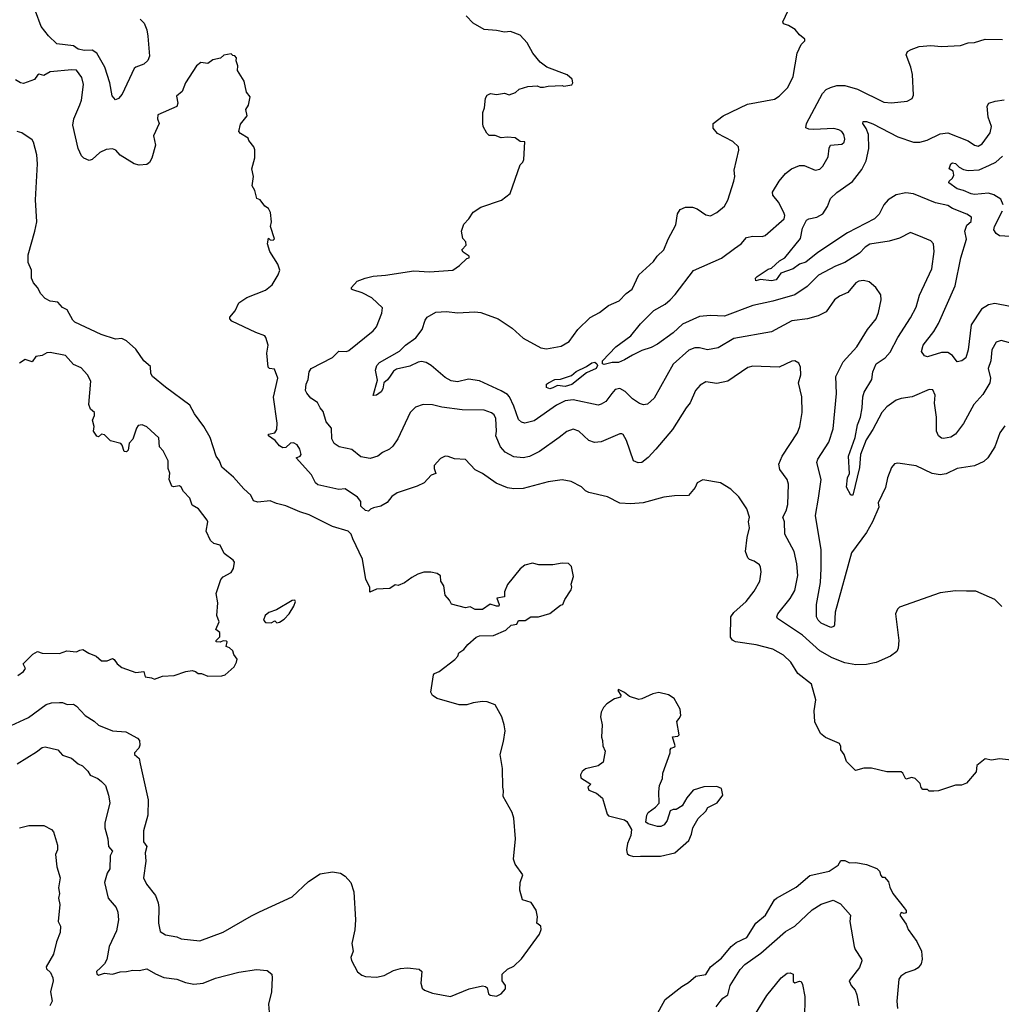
# Model space of a CAD drawing. Extents: x 1863118 to 1989590, y 394482 to 532474.
# Tile 121 of 215: x 1916071 to 1922357, y 510255 to 516559. Entities that reach past the tile are written whole.
import ezdxf

# ---------------------------------------------------------------- set-up
doc = ezdxf.new("R2010")
doc.units = 0

msp = doc.modelspace()

# ---------------------------------------------------------------- linework, layer by layer
at = {"layer": '0CON20XD'}
for points in [[(1916842.7, 516562.7), (1916867, 516537), (1916884.2, 516495), (1916891.9, 516455), (1916901.4, 516325), (1916891.7, 516298.3), (1916866, 516275), (1916815, 516255.7), (1916805, 516246), (1916726.6, 516083.4), (1916703.3, 516055), (1916685, 516046.7), (1916663, 516073), (1916647.1, 516155), (1916616.2, 516255), (1916564.7, 516344.7), (1916535, 516364), (1916485, 516361.2), (1916445, 516370), (1916415, 516391.5), (1916308.8, 516405), (1916256.3, 516456.3), (1916209.2, 516515), (1916172.9, 516615)], [(1922380.3, 513959.7), (1922348, 513915), (1922315.6, 513824.4), (1922271.2, 513755), (1922245, 513730), (1922185, 513702.9), (1922075, 513685.7), (1922005, 513652.5), (1921965, 513644.2), (1921915, 513652.9), (1921812.7, 513702.7), (1921695, 513720), (1921672.5, 513715), (1921655, 513692.5), (1921628.1, 513625), (1921616.5, 513565), (1921568.2, 513465), (1921572.1, 513437.9), (1921532.2, 513345), (1921493.2, 513276.8), (1921397.1, 513145), (1921292.9, 512765), (1921290, 512685), (1921285, 512673.8), (1921265, 512667.5), (1921204.2, 512695), (1921183.9, 512713.9), (1921174.4, 512735), (1921173.6, 512815), (1921199.6, 512955), (1921202.9, 513045), (1921203.2, 513165), (1921168.2, 513385), (1921186.4, 513495), (1921203.6, 513615), (1921176.7, 513725), (1921183.3, 513745), (1921252.5, 513855), (1921280.9, 513939.1), (1921301.8, 514165), (1921298.1, 514275), (1921345, 514368), (1921431.9, 514465), (1921500.6, 514575), (1921555, 514644), (1921571.5, 514685), (1921587.8, 514765), (1921585, 514796.7), (1921554.2, 514845), (1921511.3, 514881.3), (1921475, 514889.4), (1921445, 514885.5), (1921425.4, 514874.6), (1921375, 514812.5), (1921321.7, 514788.3), (1921290, 514765), (1921235, 514689.2), (1921185, 514662.5), (1921115.4, 514644.6), (1921015, 514630.5), (1920885, 514560.6), (1920645, 514517.5), (1920545, 514458.9), (1920475, 514445.6), (1920425, 514458.2), (1920395, 514459.1), (1920356, 514444), (1920256.7, 514353.3), (1920133.1, 514136.9), (1920091.7, 514098.3), (1920065.7, 514094.3), (1920040.9, 514100.9), (1919995, 514131.8), (1919948.8, 514178.8), (1919915, 514197.3), (1919885, 514191.9), (1919863.4, 514166.6), (1919825, 514115.7), (1919795, 514096.9), (1919775, 514091.9), (1919615, 514125.2), (1919565, 514118.2), (1919509.6, 514090.4), (1919365, 513990.6), (1919305, 513975.7), (1919285, 513981.4), (1919265, 514000), (1919234.7, 514085), (1919207.3, 514145), (1919195, 514159.2), (1919155, 514184), (1919015, 514246.5), (1918945, 514258.8), (1918875, 514241.6), (1918835, 514246.2), (1918795, 514269.2), (1918706, 514345), (1918675, 514364.3), (1918645, 514371.4), (1918622.4, 514367.6), (1918569.8, 514340.2), (1918485, 514321.4), (1918465, 514308), (1918442.4, 514277.6), (1918426.6, 514253.4), (1918402, 514235), (1918395.7, 514195), (1918385, 514176.2), (1918355, 514156.2), (1918333.6, 514153.6), (1918361.7, 514251.7), (1918350, 514315), (1918357.1, 514345), (1918376, 514365), (1918503.8, 514436.2), (1918542.5, 514475), (1918607.4, 514522.6), (1918647.5, 514575), (1918668, 514635), (1918681.2, 514655), (1918735, 514685.8), (1918805, 514691.9), (1918875, 514681.9), (1918985, 514688.1), (1919025, 514684.4), (1919135, 514643.1), (1919225, 514584.2), (1919295, 514520.6), (1919408.3, 514458.3), (1919445, 514451.1), (1919539.3, 514469.3), (1919590.7, 514499.3), (1919645.8, 514575), (1919725, 514652.9), (1919783.8, 514685), (1919840.7, 514729.3), (1919910.9, 514759.1), (1919955, 514807.1), (1919994.2, 514835), (1920035, 514926), (1920129.8, 515010.2), (1920152.9, 515045), (1920195.6, 515085), (1920223.1, 515155), (1920273.1, 515245), (1920284.4, 515315.6), (1920301.2, 515345), (1920335, 515359.2), (1920379.4, 515359.4), (1920408.7, 515348.7), (1920465, 515309.2), (1920495, 515304.2), (1920535, 515324.2), (1920585, 515366.2), (1920605.5, 515404.5), (1920643.8, 515525), (1920650, 515555), (1920647.5, 515595), (1920676.7, 515725), (1920673.3, 515745), (1920638.8, 515778.8), (1920540.3, 515830.3), (1920511.2, 515865), (1920512, 515895), (1920576.8, 515943.2), (1920732.4, 516017.6), (1920905, 516050), (1920935, 516068.8), (1920990, 516125), (1921024.1, 516195.9), (1921050, 516345), (1921075, 516400), (1921100, 516425), (1921100, 516435), (1921065, 516462.5), (1921036.1, 516496.1), (1920995, 516522.5), (1920963, 516533), (1920957.5, 516545), (1920991.7, 516618.3)], [(1922361.7, 512801.7), (1922316.1, 512846.1), (1922195, 512900), (1922135, 512900), (1922065, 512903.3), (1921965, 512888.8), (1921705, 512797.5), (1921692.5, 512785), (1921680, 512755), (1921702, 512585), (1921697.1, 512535), (1921688, 512515), (1921646.7, 512485), (1921555.8, 512444.2), (1921495, 512431.4), (1921425, 512429.4), (1921355, 512440.6), (1921275, 512474.5), (1921195, 512519.1), (1921085, 512619.1), (1920924.2, 512725), (1920919.2, 512735), (1920927.1, 512755), (1921005.8, 512854.2), (1921034.6, 512905.4), (1921055, 513000), (1921048.2, 513075), (1921031.1, 513155), (1920970, 513265), (1920968.2, 513345), (1920958.5, 513375), (1920979.1, 513415), (1920989.5, 513455), (1920994.3, 513585), (1920985.8, 513615), (1920938.3, 513678.3), (1920933, 513713), (1920952.9, 513765), (1921051.4, 513915), (1921066.9, 513955), (1921082.2, 514045), (1921080, 514145), (1921058, 514235), (1921074.2, 514285), (1921071.4, 514335), (1921059.7, 514359.7), (1921034.1, 514374.1), (1921015, 514372.5), (1920935, 514335.6), (1920820.3, 514339.7), (1920765, 514340), (1920735, 514331.4), (1920605, 514244.5), (1920535, 514230.9), (1920465, 514240), (1920429.7, 514220.3), (1920398.6, 514185), (1920365, 514106.2), (1920338.1, 514075), (1920251.4, 513935), (1920145, 513808.6), (1920095, 513755.7), (1920055, 513724.4), (1920031.5, 513721.5), (1920002.5, 513735), (1919956, 513866), (1919935, 513903.8), (1919927, 513907), (1919915, 513907.1), (1919795, 513856.7), (1919752.4, 513852.4), (1919715.5, 513865.5), (1919651.2, 513925), (1919615, 513937.1), (1919575, 513923.1), (1919526.1, 513883.9), (1919400.8, 513795), (1919335, 513762.2), (1919294.5, 513754.5), (1919235, 513760.5), (1919179.5, 513789.5), (1919151.1, 513825), (1919120, 513895), (1919124.5, 513925), (1919120.5, 514005), (1919109.1, 514029.1), (1919092.8, 514042.8), (1919045, 514058.5), (1918905, 514061.9), (1918775, 514078.6), (1918715, 514092.5), (1918655, 514095.7), (1918605, 514078), (1918572, 514045), (1918492.5, 513875), (1918461.1, 513828.9), (1918439.7, 513810.3), (1918395, 513788), (1918365, 513764), (1918315, 513750.8), (1918255, 513760), (1918196.9, 513806.9), (1918116.7, 513825), (1918085, 513846.2), (1918070, 513875), (1918068, 513945), (1918034.4, 513985), (1918015, 514051.2), (1917994.3, 514075), (1917978.9, 514108.9), (1917935, 514136.2), (1917909.1, 514169.1), (1917900.8, 514185), (1917905.6, 514225), (1917917.5, 514255), (1917925.6, 514305), (1917937.5, 514325), (1918075, 514396.7), (1918115, 514437.3), (1918164.6, 514435.4), (1918179.6, 514440.4), (1918335, 514567.1), (1918356.1, 514593.9), (1918389.8, 514680.2), (1918394.2, 514715), (1918325, 514778.6), (1918265, 514810), (1918205, 514828.8), (1918196.7, 514835), (1918196.7, 514845), (1918232, 514885), (1918283.3, 514905), (1918335, 514918.2), (1918413, 514923), (1918595, 514950.6), (1918695, 514944.3), (1918845, 514956.7), (1918887.5, 514985), (1918935, 515030), (1918950, 515035), (1918950, 515045), (1918910.7, 515070.7), (1918902.5, 515085), (1918930, 515115), (1918927, 515137), (1918908.3, 515158.3), (1918900, 515205), (1918915, 515250), (1918946.4, 515283.6), (1918975, 515327.5), (1919025, 515360), (1919156.1, 515403.9), (1919213, 515447), (1919275, 515630), (1919293, 515647), (1919300, 515665), (1919305, 515777.5), (1919275, 515780), (1919245, 515802.5), (1919195, 515806.7), (1919155, 515802.5), (1919115, 515817.5), (1919078.3, 515818.3), (1919063, 515833), (1919040, 515875), (1919037.5, 515895), (1919037.5, 515965), (1919047.5, 515995), (1919053, 516057), (1919063.6, 516076.4), (1919085, 516087.5), (1919125, 516080), (1919175, 516090), (1919205, 516077.5), (1919246.1, 516093.9), (1919270, 516115), (1919325, 516132.5), (1919385, 516136.7), (1919405, 516126.7), (1919425, 516126.7), (1919456.2, 516133.8), (1919545, 516137.5), (1919555, 516133.3), (1919607, 516143), (1919612.5, 516155), (1919609.3, 516179.3), (1919576.1, 516206.1), (1919446.1, 516256.1), (1919405, 516286.7), (1919356.2, 516345), (1919321.7, 516411.7), (1919275, 516461.2), (1919215, 516484.2), (1919175, 516480.5), (1919125, 516491.2), (1919045, 516496.2), (1918975, 516536.2), (1918930.8, 516585)], [(1922505, 514464.2), (1922355.8, 514505.8), (1922324, 514495), (1922296.9, 514445), (1922290.8, 514375), (1922273.1, 514326.9), (1922288.1, 514265), (1922284.3, 514235), (1922239.8, 514160.2), (1922180.5, 514095), (1922115, 513974), (1922063.7, 513906.3), (1922035, 513886.7), (1921987.9, 513877.9), (1921975, 513880), (1921956, 513895), (1921942.2, 513925), (1921942.7, 514015), (1921930.4, 514105), (1921933.3, 514155), (1921919.4, 514189.4), (1921895, 514192.5), (1921786, 514144), (1921716.1, 514133.9), (1921685, 514122.5), (1921625, 514081.5), (1921591.5, 514045), (1921535.4, 513935), (1921490.9, 513869.1), (1921455.5, 513775), (1921448.3, 513691.7), (1921406.7, 513515), (1921394, 513514), (1921366.4, 513566.4), (1921372.5, 513625), (1921385.8, 513654.2), (1921378.1, 513765), (1921421.8, 513885), (1921437.1, 513965), (1921454.6, 514015), (1921467.1, 514075), (1921470.4, 514145), (1921479.1, 514175), (1921527.8, 514255), (1921534.5, 514305), (1921555.6, 514355), (1921614.4, 514395), (1921645, 514431.4), (1921695, 514524.2), (1921775, 514650), (1921811.1, 514718.9), (1921834.4, 514795), (1921912.2, 514965), (1921927.8, 515075), (1921924.1, 515124.1), (1921905, 515143.8), (1921855, 515164), (1921775, 515196.7), (1921705, 515161.2), (1921638.3, 515141.7), (1921515, 515122.3), (1921485, 515103.8), (1921450, 515065), (1921354.3, 515005), (1921295, 514982.1), (1921186.4, 514923.6), (1921115, 514850.6), (1921035, 514797.7), (1920895, 514757.7), (1920765, 514730.4), (1920585, 514660.8), (1920495, 514666.4), (1920425, 514659.4), (1920315, 514609.5), (1920255.2, 514554.8), (1920155, 514482.2), (1920115, 514460), (1920055, 514440.6), (1919995, 514412), (1919945, 514380.6), (1919905.2, 514364.8), (1919864.6, 514365.4), (1919815, 514351.9), (1919803.8, 514355), (1919804, 514375), (1919889.2, 514465), (1919983.8, 514536.2), (1920047.6, 514612.4), (1920132.6, 514697.4), (1920205, 514738.9), (1920235.7, 514765), (1920269.4, 514800.6), (1920385, 514952.5), (1920565, 515033.5), (1920648, 515095), (1920691.2, 515125), (1920725.7, 515164.3), (1920765, 515174.3), (1920825, 515171.5), (1920845, 515176.7), (1920967.3, 515285), (1920971.2, 515305), (1920964.6, 515325), (1920930.4, 515390.4), (1920894, 515435), (1920892.5, 515455), (1920934.3, 515525), (1920976, 515575), (1921014.6, 515605.4), (1921065.8, 515625.8), (1921095.7, 515625.7), (1921165, 515595.8), (1921195, 515601.4), (1921215, 515622), (1921248.7, 515681.3), (1921254.1, 515735.9), (1921264, 515756), (1921335, 515761.8), (1921351.9, 515775), (1921356.2, 515795), (1921348.5, 515825), (1921335, 515844.3), (1921316.2, 515855), (1921285, 515861.8), (1921155.7, 515855.7), (1921125, 515858), (1921106.2, 515866.2), (1921109.2, 515895), (1921212.8, 516087.2), (1921235, 516112.2), (1921263.9, 516126.1), (1921305, 516137.5), (1921355, 516137.5), (1921436.2, 516115), (1921605, 516032.2), (1921655, 516026.7), (1921755, 516038.6), (1921785.7, 516054.3), (1921794.1, 516075.9), (1921788.3, 516208.3), (1921778.1, 516255), (1921748.8, 516335), (1921756.7, 516355), (1921780.9, 516369.1), (1921832.3, 516387.7), (1921905.9, 516394.1), (1921975, 516388), (1922096.1, 516393.9), (1922145, 516411.2), (1922185, 516413.3), (1922255, 516433.8), (1922365, 516433.3)], [(1922421.7, 511818.3), (1922345, 511826.7), (1922295, 511817.5), (1922255, 511827.5), (1922200, 511785), (1922197, 511743), (1922135, 511670), (1922101.7, 511658.3), (1922065, 511657.5), (1921955, 511622.5), (1921925, 511620), (1921895, 511620), (1921885, 511630), (1921855, 511630), (1921843, 511643), (1921838.3, 511668.3), (1921805, 511700), (1921785, 511707.5), (1921745, 511697.5), (1921727.5, 511735), (1921715, 511742.5), (1921625, 511742.5), (1921525, 511767.5), (1921477, 511767), (1921423, 511753), (1921365, 511810), (1921350, 511855), (1921330, 511885), (1921330, 511905), (1921320, 511925), (1921232.3, 511962.3), (1921199.3, 511989.3), (1921164.1, 512064.1), (1921158.8, 512135), (1921170, 512205), (1921142, 512305), (1921053.7, 512373.7), (1921010, 512445), (1920961.4, 512491.4), (1920895, 512528.5), (1920787.2, 512557.2), (1920655.8, 512575.8), (1920635, 512586.2), (1920622, 512605), (1920625.8, 512735), (1920645, 512764), (1920722.5, 512835), (1920775, 512901.2), (1920810, 512965), (1920820, 513025), (1920815.8, 513055), (1920807.9, 513067.9), (1920775, 513093.3), (1920745, 513103.3), (1920733.6, 513113.6), (1920720, 513155), (1920730.8, 513245), (1920745.7, 513305), (1920737.5, 513345), (1920744.2, 513375), (1920727.9, 513427.9), (1920676.2, 513505), (1920624.1, 513554.1), (1920560, 513595), (1920445, 513612.5), (1920410, 513595), (1920397.5, 513565), (1920355, 513512.5), (1920265, 513511.2), (1920195, 513502), (1920064.2, 513465.8), (1919985, 513460), (1919915, 513463.3), (1919835, 513504), (1919715, 513532.5), (1919695, 513542.5), (1919668.8, 513568.8), (1919601.7, 513601.7), (1919545, 513614), (1919455, 513600.6), (1919295, 513558.5), (1919235, 513555.5), (1919195, 513561.5), (1919121.7, 513591.7), (1919035, 513654.2), (1918988.1, 513678.1), (1918925, 513743.3), (1918855, 513747.5), (1918815, 513763.3), (1918795, 513763.8), (1918765, 513750), (1918726.2, 513705), (1918725.8, 513685), (1918735.6, 513654.4), (1918705, 513644), (1918661.2, 513595), (1918616.4, 513573.6), (1918489.3, 513530.7), (1918455, 513507.5), (1918425, 513467.5), (1918384.4, 513445.6), (1918337, 513433), (1918316.7, 513425), (1918305, 513412.5), (1918285, 513416.2), (1918256.2, 513445), (1918256.2, 513475), (1918235, 513502.5), (1918155, 513555.7), (1918115, 513551.8), (1917980.3, 513580.3), (1917964.2, 513595), (1917940, 513645), (1917842.5, 513755), (1917866.1, 513763.9), (1917874, 513775), (1917865, 513808.8), (1917847.9, 513837.9), (1917825, 513850), (1917805, 513848.5), (1917775, 513820), (1917755, 513818), (1917735, 513830), (1917706, 513865), (1917664, 513895), (1917665, 513906.2), (1917705, 513914.3), (1917716.9, 513935), (1917720.6, 513975), (1917696.8, 514143.2), (1917724, 514265), (1917701.7, 514321.7), (1917670, 514325), (1917661.2, 514335), (1917653.8, 514425), (1917661.2, 514475), (1917647.5, 514525), (1917640, 514535), (1917582.5, 514557.5), (1917429.3, 514629.3), (1917416.7, 514645), (1917417.5, 514655), (1917450, 514695), (1917475, 514747.5), (1917525, 514780), (1917645, 514826.7), (1917687.7, 514862.3), (1917726.7, 514925), (1917736.7, 514955), (1917723.3, 514995), (1917672.5, 515075), (1917657.5, 515125), (1917665, 515160), (1917675, 515150), (1917695, 515147.5), (1917703, 515157), (1917677.5, 515235), (1917682.5, 515265), (1917677.5, 515325), (1917665, 515350), (1917640, 515365), (1917610, 515405), (1917590, 515415), (1917577.5, 515465), (1917560, 515495), (1917567.5, 515555), (1917557.5, 515605), (1917576.7, 515675), (1917577, 515727), (1917570, 515745), (1917537.5, 515785), (1917535, 515800), (1917485, 515830), (1917473.3, 515843.3), (1917485, 515890), (1917527, 515943), (1917520, 515985), (1917537, 516013), (1917547.5, 516065), (1917523.3, 516095), (1917507.5, 516165), (1917466.7, 516235), (1917467.5, 516265), (1917457.5, 516295), (1917460, 516315), (1917448.3, 516328.3), (1917435, 516330), (1917425, 516340), (1917378.3, 516331.7), (1917357, 516313), (1917308.3, 516301.7), (1917275, 516280), (1917230, 516285), (1917202.5, 516265), (1917133.3, 516155), (1917110.7, 516099.3), (1917075, 516070), (1917083.3, 516025), (1917076.4, 516003.6), (1916955, 515950), (1916952.5, 515925), (1916963.3, 515895), (1916928.8, 515815), (1916940, 515755), (1916917, 515673), (1916902.5, 515645), (1916885, 515633.3), (1916835, 515627.5), (1916805, 515636.7), (1916715, 515692.5), (1916687.5, 515725), (1916665, 515732.5), (1916625, 515727.5), (1916585, 515708.8), (1916535, 515663.8), (1916515, 515658.8), (1916482.3, 515672.3), (1916467.7, 515687.7), (1916445.8, 515735), (1916411.8, 515885), (1916416.7, 515925), (1916456.2, 516013.8), (1916466.5, 516045), (1916480, 516145), (1916469.8, 516189.8), (1916435, 516235.6), (1916405, 516238.2), (1916265, 516225.6), (1916225, 516201.9), (1916195, 516211.1), (1916184.2, 516205), (1916165, 516177.5), (1916095, 516151.4), (1916075, 516155.7), (1916044.6, 516174.6)], [(1922413.1, 514723.1), (1922315, 514741.9), (1922275, 514732.7), (1922229.4, 514705), (1922164.4, 514605), (1922145.2, 514444.8), (1922129.2, 514395), (1922105, 514374.6), (1922075, 514367.8), (1922045, 514408.6), (1922015, 514428.9), (1921975, 514429.4), (1921885, 514400), (1921865, 514406.2), (1921845.7, 514435), (1921856.5, 514475), (1921925, 514562.2), (1921955.4, 514615), (1922061.2, 514855), (1922097.8, 515035), (1922133.9, 515155), (1922124, 515206), (1922135.5, 515244.5), (1922163.4, 515266.6), (1922165.8, 515295), (1922136.2, 515315), (1922045, 515351.1), (1922015, 515369.6), (1921935, 515386.9), (1921795, 515444.6), (1921745, 515450.4), (1921685, 515437.9), (1921632.9, 515405), (1921605.7, 515375), (1921574.4, 515315), (1921544.2, 515285), (1921372.9, 515195), (1921181.9, 515068.1), (1921105, 515007.2), (1921065, 514993.8), (1921025, 514964.7), (1920945, 514935.7), (1920915, 514894.4), (1920885, 514886.7), (1920814.2, 514895.8), (1920785, 514887.5), (1920783.8, 514903.8), (1920794, 514915), (1920865, 514961.9), (1920885, 514968), (1920936.2, 515015), (1920971.4, 515035), (1921071.7, 515158.3), (1921084.8, 515225.2), (1921110.5, 515275), (1921125, 515284.5), (1921176.7, 515295), (1921214.5, 515315.5), (1921245, 515363.8), (1921263.6, 515415), (1921305, 515453.5), (1921405, 515522.9), (1921465, 515600), (1921492.5, 515655), (1921508.1, 515735), (1921507.5, 515825), (1921492.6, 515862.6), (1921470.6, 515895), (1921472.4, 515907.6), (1921495, 515907.3), (1921535, 515893.2), (1921695, 515808.6), (1921795.6, 515775.6), (1921835, 515775.6), (1921882.8, 515787.2), (1921965, 515829.4), (1922015, 515835.6), (1922145, 515783.1), (1922186.2, 515755), (1922209.4, 515750.6), (1922235.6, 515765), (1922286.7, 515835), (1922293.5, 515875), (1922273.5, 515935), (1922267.1, 516005), (1922276.7, 516025), (1922318.3, 516038.3), (1922375, 516046.9)], [(1918830, 510305), (1918950, 510355), (1919035, 510372.5), (1919055, 510370), (1919065, 510360), (1919073, 510323), (1919083, 510313), (1919125, 510307.5), (1919155, 510322.5), (1919182.5, 510355), (1919182.5, 510375), (1919160, 510405), (1919161.7, 510448.3), (1919195, 510480), (1919235, 510500), (1919285, 510546.2), (1919398.8, 510705), (1919410, 510735), (1919407.5, 510755), (1919383.3, 510775), (1919386.7, 510815), (1919378.3, 510858.3), (1919346.4, 510906.4), (1919290, 510925), (1919273.8, 510985), (1919276.7, 511035), (1919292.5, 511085), (1919243, 511153), (1919234.2, 511185), (1919245.8, 511315), (1919235.8, 511445.8), (1919224.2, 511484.2), (1919166.2, 511585), (1919170, 511625), (1919164, 511645), (1919162, 511765), (1919148.6, 511855), (1919168.8, 511938.8), (1919180.6, 512005), (1919174.3, 512045), (1919159.2, 512095), (1919115, 512172.5), (1919065, 512191.2), (1919035, 512193.8), (1918975, 512185.8), (1918935, 512172), (1918885, 512172), (1918745, 512213.8), (1918715, 512233.3), (1918703.9, 512253.9), (1918721.2, 512365), (1918726.4, 512373.6), (1918757.5, 512385), (1918857.7, 512462.3), (1918876.7, 512485), (1918884.1, 512505.9), (1918914.2, 512525.8), (1918940.5, 512559.5), (1918995, 512606.7), (1919015, 512613.3), (1919105, 512616.7), (1919185, 512650), (1919218.3, 512681.7), (1919255, 512690), (1919265, 512712.5), (1919308.3, 512711.7), (1919345, 512736.7), (1919393, 512737), (1919465, 512757.5), (1919535, 512810), (1919550, 512815), (1919563, 512847), (1919601.7, 512908.3), (1919607.5, 512925), (1919602.5, 512945), (1919617.5, 512995), (1919605, 513057.5), (1919585, 513076.7), (1919545, 513078.8), (1919485, 513070), (1919395, 513070), (1919355, 513080), (1919305, 513066.7), (1919275, 513042.5), (1919195, 512942.5), (1919176.7, 512895), (1919176.7, 512863.3), (1919127.5, 512855), (1919142.5, 512815), (1919140, 512805), (1919125, 512803.3), (1919083.9, 512816.1), (1919035, 512782.5), (1918987, 512783), (1918955, 512800), (1918925, 512793.3), (1918837, 512817), (1918823.6, 512843.6), (1918796.7, 512875), (1918786.2, 512935), (1918768, 512965), (1918765, 512997.5), (1918745, 513013.3), (1918702.9, 513022.9), (1918658.7, 513021.3), (1918620.6, 513009.4), (1918581.3, 512988.7), (1918535, 512953.8), (1918495, 512937.5), (1918475, 512940), (1918441.7, 512918.3), (1918355, 512913.3), (1918313.9, 512893.9), (1918313.3, 512925), (1918286.7, 512975), (1918266.1, 513106.1), (1918203.6, 513236.4), (1918193.8, 513265), (1918174.4, 513284.4), (1918075, 513314.3), (1917925, 513388.9), (1917865, 513407.3), (1917775, 513446.7), (1917715, 513460.6), (1917675, 513478), (1917595, 513471.2), (1917568.3, 513478.3), (1917552, 513515), (1917505.6, 513555), (1917440.7, 513630.7), (1917366, 513695), (1917350.8, 513735), (1917329.2, 513765), (1917290.8, 513885), (1917249.4, 513955), (1917189.5, 514035), (1917161.3, 514091.3), (1917005, 514205.7), (1916921.2, 514275), (1916910, 514295), (1916908.6, 514338.6), (1916865.7, 514375.7), (1916815, 514450), (1916755, 514504.2), (1916725, 514518), (1916685, 514512.9), (1916593.3, 514543.3), (1916425, 514622.9), (1916411.9, 514635), (1916375, 514701.2), (1916345, 514715.8), (1916315, 514750), (1916265, 514756.9), (1916235, 514774.4), (1916206.7, 514805), (1916184.6, 514844.6), (1916158.5, 514875), (1916145.7, 514905), (1916146.2, 514955), (1916126, 515005), (1916124.2, 515054.2), (1916168.8, 515205), (1916179.6, 515265), (1916171.4, 515405), (1916185.7, 515635.7), (1916180.6, 515695), (1916159.4, 515775), (1916149.7, 515789.7), (1916085, 515834), (1916055, 515842.5)], [(1922368.5, 515375), (1922355, 515410), (1922308.6, 515438.6), (1922275, 515449.7), (1922185, 515440), (1922163.6, 515443.6), (1922115, 515466.2), (1922075, 515475.8), (1922021.2, 515515), (1922023.8, 515525), (1922045.7, 515544.3), (1922053.1, 515565), (1922049.2, 515589.2), (1922022.5, 515605), (1922035, 515637.5), (1922045, 515642.5), (1922065, 515638.8), (1922087.5, 515615), (1922115, 515600), (1922145, 515592.9), (1922215, 515598.2), (1922282.6, 515627.4), (1922322.1, 515647.9), (1922364.5, 515685.5)], [(1922415, 515170.4), (1922346.4, 515176.4), (1922325, 515191.4), (1922310, 515215), (1922314.5, 515235), (1922364.6, 515335.4)], [(1916058.7, 512361.3), (1916095.8, 512385), (1916108, 512405), (1916093.8, 512435), (1916155, 512496.2), (1916185, 512513.3), (1916215, 512503.8), (1916325, 512501.2), (1916372.3, 512517.7), (1916435, 512511.2), (1916455, 512523.3), (1916475, 512526.2), (1916513.1, 512503.1), (1916560, 512485), (1916594.1, 512454.1), (1916630, 512455), (1916665, 512468.8), (1916675, 512463.8), (1916695, 512434), (1916725, 512411.9), (1916815, 512380.6), (1916865, 512386.2), (1916875, 512352), (1916916, 512346), (1916935, 512336.7), (1916985, 512356.2), (1917059.3, 512360.7), (1917135, 512386.7), (1917175, 512392.5), (1917197, 512387), (1917213, 512373), (1917235, 512372.5), (1917275, 512356.7), (1917365, 512357.5), (1917387.5, 512365), (1917443.8, 512416.2), (1917460, 512445), (1917463.3, 512465), (1917442.5, 512495), (1917435, 512517.5), (1917415, 512537.5), (1917392.5, 512545), (1917400, 512575), (1917395, 512580), (1917375, 512583.3), (1917355, 512573.3), (1917330, 512575), (1917330, 512585), (1917352.3, 512607.7), (1917353.3, 512635), (1917327.5, 512655), (1917348.8, 512705), (1917332.5, 512745), (1917338.8, 512825), (1917328.8, 512885), (1917360, 512975), (1917375, 512992.5), (1917425, 513020), (1917440, 513045), (1917445.8, 513085.8), (1917438.6, 513098.6), (1917381.2, 513141.2), (1917353.9, 513193.9), (1917315, 513206.2), (1917292.5, 513225), (1917264.4, 513285), (1917275.6, 513345), (1917271.1, 513355), (1917215, 513426.9), (1917175, 513450), (1917160, 513495), (1917118.9, 513538.9), (1917105, 513566.2), (1917095, 513575.7), (1917055, 513567.5), (1917045, 513573.3), (1917028.6, 513615), (1917032.2, 513655), (1917021.1, 513685), (1917022.2, 513735), (1916989.7, 513799.7), (1916965.7, 513825), (1916961.7, 513881.7), (1916885, 513952.5), (1916855, 513965.8), (1916829.3, 513960.7), (1916818.8, 513945), (1916796.1, 513873.9), (1916772.7, 513847.3), (1916765.8, 513804.2), (1916755, 513793.3), (1916740, 513795), (1916728, 513835), (1916718.8, 513845), (1916652.3, 513862.3), (1916615, 513900.8), (1916595, 513906.2), (1916575, 513887.5), (1916565, 513892.5), (1916544.2, 513925), (1916548.1, 513955), (1916538, 513995), (1916550, 514025), (1916548.9, 514045), (1916525, 514066.7), (1916514.2, 514095), (1916525.8, 514245), (1916505.6, 514285.6), (1916465, 514330), (1916415, 514351.2), (1916365, 514410), (1916265, 514429.2), (1916245, 514426), (1916215, 514409.2), (1916175, 514403.3), (1916151.2, 514368.8), (1916105, 514384.3), (1916068.9, 514361.1)], [(1919465, 514195.8), (1919443.8, 514205), (1919443.8, 514225), (1919456.7, 514235), (1919497.5, 514255), (1919535, 514257.1), (1919605, 514281.2), (1919634.2, 514305.8), (1919701.3, 514338.7), (1919735, 514363.1), (1919755, 514365.7), (1919768, 514355), (1919771.4, 514345), (1919762, 514325), (1919701.1, 514298.9), (1919606.9, 514223.1), (1919565, 514210.4), (1919515, 514217.1), (1919485, 514201.9), (1919465, 514195.8)], [(1917718.3, 512698.3), (1917735, 512702.5), (1917765, 512721.2), (1917797.5, 512755), (1917825.9, 512804.1), (1917837.5, 512835), (1917832.5, 512842.5), (1917815, 512841.2), (1917715, 512780), (1917667.3, 512762.7), (1917643.3, 512745), (1917632.5, 512715), (1917645, 512700), (1917681.7, 512698.3), (1917705, 512710), (1917718.3, 512698.3)], [(1920001.7, 511201.7), (1920046.4, 511203.6), (1920175, 511204), (1920266.1, 511223.9), (1920355.9, 511304.1), (1920373.3, 511345), (1920381.2, 511385), (1920416.7, 511445), (1920465, 511492.5), (1920477.5, 511515), (1920536.7, 511545), (1920573.3, 511595), (1920566.2, 511636.2), (1920535, 511650), (1920451.7, 511648.3), (1920383.8, 511626.2), (1920343.9, 511576.1), (1920313.9, 511526.1), (1920275, 511503.3), (1920255, 511502.5), (1920237, 511493), (1920217.7, 511432.3), (1920197.5, 511405), (1920175.8, 511394.2), (1920155, 511394), (1920095, 511410), (1920081.7, 511421.7), (1920086.7, 511465), (1920095, 511482.5), (1920143, 511517), (1920167, 511543), (1920163.8, 511615), (1920168.8, 511655), (1920188.3, 511701.7), (1920190, 511735), (1920236.7, 511865), (1920237.5, 511885), (1920242.5, 511895), (1920266.2, 511903.8), (1920269.3, 511910.7), (1920252.5, 511967.5), (1920285, 511972), (1920295, 511980), (1920280, 512065), (1920294.2, 512085.8), (1920305.9, 512104.1), (1920301.2, 512145), (1920263, 512213), (1920225, 512236.7), (1920165, 512252.5), (1920125, 512242.5), (1920055, 512210), (1920035, 512207.5), (1919976.4, 512226.4), (1919945, 512252.5), (1919905, 512270), (1919902.5, 512265), (1919920, 512235), (1919919.3, 512220.7), (1919879.3, 512210.7), (1919831.7, 512178.3), (1919810, 512155), (1919794, 512125), (1919790, 512095), (1919800.8, 512045), (1919796.1, 511966.1), (1919803.8, 511945), (1919805, 511910), (1919821.2, 511875), (1919807.5, 511805), (1919775, 511782.5), (1919695, 511763.3), (1919672.5, 511745), (1919663.3, 511725), (1919664.1, 511704.1), (1919727.5, 511665), (1919710, 511645), (1919716.1, 511626.1), (1919765, 511606.7), (1919802.5, 511575), (1919833, 511473), (1919841.7, 511461.7), (1919945, 511436.7), (1919960, 511425), (1919990, 511375), (1919983.8, 511335), (1919963.8, 511285), (1919956.7, 511245), (1919961.2, 511221.2), (1919975, 511210), (1920001.7, 511201.7)], [(1915875, 511975.8), (1916127.6, 512092.4), (1916240, 512175), (1916275, 512184.4), (1916325, 512187.1), (1916345, 512187.1), (1916375, 512175.7), (1916415, 512175.8), (1916435, 512164), (1916490.8, 512105), (1916548.5, 512068.5), (1916575, 512043.1), (1916665, 512005.6), (1916750.2, 512000.2), (1916825, 511960), (1916837.8, 511945), (1916840.4, 511915), (1916833.1, 511895), (1916807.1, 511865), (1916807.1, 511855), (1916835, 511828), (1916843.3, 511795), (1916892.9, 511565), (1916891.9, 511465), (1916863.1, 511365), (1916862.9, 511295), (1916884.2, 511265), (1916874.4, 511225), (1916879.1, 511170.9), (1916864.3, 511065), (1916882, 511025), (1916940.9, 510950.9), (1916957.5, 510905), (1916962.5, 510875), (1916960, 510775), (1916971.2, 510721.2), (1917005, 510700), (1917076.6, 510686.6), (1917105, 510674.2), (1917225, 510661.4), (1917375, 510717.1), (1917555, 510822.5), (1917607, 510847), (1917815.8, 510944.2), (1917919.7, 511040.3), (1917995, 511090), (1918075, 511104), (1918125, 511094), (1918155.7, 511075.7), (1918191.2, 511035), (1918210, 510975), (1918222, 510795), (1918217.7, 510732.3), (1918198.8, 510645), (1918207.5, 510595), (1918192, 510555), (1918196.1, 510536.1), (1918235, 510463.3), (1918261.7, 510441.7), (1918285, 510432), (1918355, 510429.2), (1918405, 510439.2), (1918465, 510472), (1918510, 510485), (1918555, 510487.5), (1918629.3, 510479.3), (1918646.1, 510466.1), (1918639.3, 510389.3), (1918649.3, 510359.3), (1918662.5, 510345), (1918715, 510326.7), (1918830, 510305)], [(1916055, 511794.2), (1916177.5, 511872.5), (1916215, 511898.6), (1916235, 511904.2), (1916315, 511884), (1916345, 511850), (1916402.1, 511832.1), (1916445, 511795.8), (1916472.7, 511782.7), (1916506.9, 511746.9), (1916521.9, 511721.9), (1916570.3, 511700.3), (1916595, 511682), (1916620, 511655), (1916640, 511595), (1916648.1, 511545), (1916617.1, 511415), (1916617.1, 511385), (1916634.3, 511315), (1916638.6, 511265), (1916665.6, 511235), (1916650.4, 511205), (1916647.3, 511122.7), (1916630, 511095), (1916614.4, 511034.4), (1916637.1, 510935), (1916689.2, 510875), (1916698.6, 510845), (1916702.9, 510795), (1916690, 510725), (1916644.3, 510625), (1916628.3, 510541.7), (1916614.2, 510515), (1916587.5, 510487.5), (1916563.3, 510465), (1916565, 510450), (1916575, 510442.5), (1916615, 510454.2), (1916665, 510447.1), (1916715, 510462.9), (1916755, 510464.3), (1916795, 510474.3), (1916835, 510471.9), (1916885, 510482), (1916939.7, 510449.7), (1916995, 510427.1), (1917076.8, 510416.8), (1917132.5, 510395), (1917185.8, 510384.2), (1917245, 510390), (1917325, 510421.9), (1917475, 510460.6), (1917587.3, 510477.3), (1917655, 510472.5), (1917685, 510447.5), (1917688.8, 510425), (1917683.8, 510335), (1917664, 510255), (1917668.8, 510205)], [(1916070, 511385), (1916129.3, 511400.7), (1916225, 511400), (1916274.1, 511374.1), (1916288.3, 511358.3), (1916312, 511275), (1916313.3, 511245), (1916301.2, 511215), (1916308, 511135), (1916330, 511065), (1916319.7, 511000.3), (1916325.6, 510965), (1916319.2, 510935), (1916327.1, 510895), (1916316.2, 510785), (1916331.2, 510755), (1916330, 510715), (1916305.7, 510655), (1916288, 510575), (1916240, 510495), (1916241.7, 510481.7), (1916267.9, 510457.9), (1916282.5, 510425), (1916284.2, 510405), (1916268.9, 510335), (1916278.5, 510275), (1916263.8, 510245)], [(1920143.8, 510176.2), (1920204.3, 510285), (1920310.8, 510369.2), (1920354.5, 510395.5), (1920400, 510435), (1920464.3, 510445.7), (1920494.3, 510495), (1920565, 510550), (1920627.5, 510625), (1920659.8, 510650.2), (1920728, 510682), (1920786, 510774), (1920846.9, 510825), (1920905, 510923.8), (1920918, 510935), (1921044, 511005), (1921131.2, 511078.8), (1921255, 511106.7), (1921313.3, 511145), (1921330, 511175), (1921355, 511176.7), (1921385, 511160), (1921425, 511162.5), (1921495, 511150), (1921560, 511125), (1921577, 511107), (1921585, 511080), (1921595, 511070), (1921608.3, 511068.3), (1921635, 511040), (1921642.5, 511005), (1921663.3, 510965), (1921735, 510872)], [(1920532, 510238), (1920556.4, 510273.6), (1920574, 510295), (1920606, 510315), (1920621.4, 510375), (1920685, 510477.5), (1920715, 510510), (1920817.8, 510582.2), (1920975, 510721.4), (1921035, 510755.7), (1921145, 510860.6), (1921203, 510897), (1921281.2, 510921.2), (1921327.9, 510897.9), (1921390.8, 510825), (1921387.5, 510785), (1921414.3, 510625), (1921421.4, 510605), (1921462.5, 510545), (1921463.9, 510533.9), (1921448.3, 510491.7), (1921383.8, 510405), (1921396, 510375), (1921420.8, 510345), (1921432.5, 510315), (1921444.3, 510245)], [(1921735, 510872), (1921748, 510855), (1921748.8, 510841.2), (1921735, 510836.7), (1921715, 510842.5), (1921706.7, 510825), (1921748.3, 510768.3), (1921760, 510735), (1921816.8, 510656.8), (1921846, 510595), (1921850, 510545), (1921843.8, 510515), (1921825, 510488.8), (1921802.5, 510475), (1921745, 510456.2), (1921713.3, 510435), (1921701.2, 510415), (1921688.6, 510275), (1921691.7, 510228.3)], [(1920745, 510132.5), (1920855, 510311.2), (1920946.7, 510425), (1920985, 510453.8), (1921006.1, 510456.1), (1921025, 510447.5), (1921025, 510400), (1921035, 510393.3), (1921065, 510403.3), (1921075, 510400), (1921085, 510382.5), (1921100, 510305), (1921100, 510255), (1921092, 510115)]]:
    msp.add_lwpolyline(points, dxfattribs=at)

doc.saveas('drawing.dxf')
